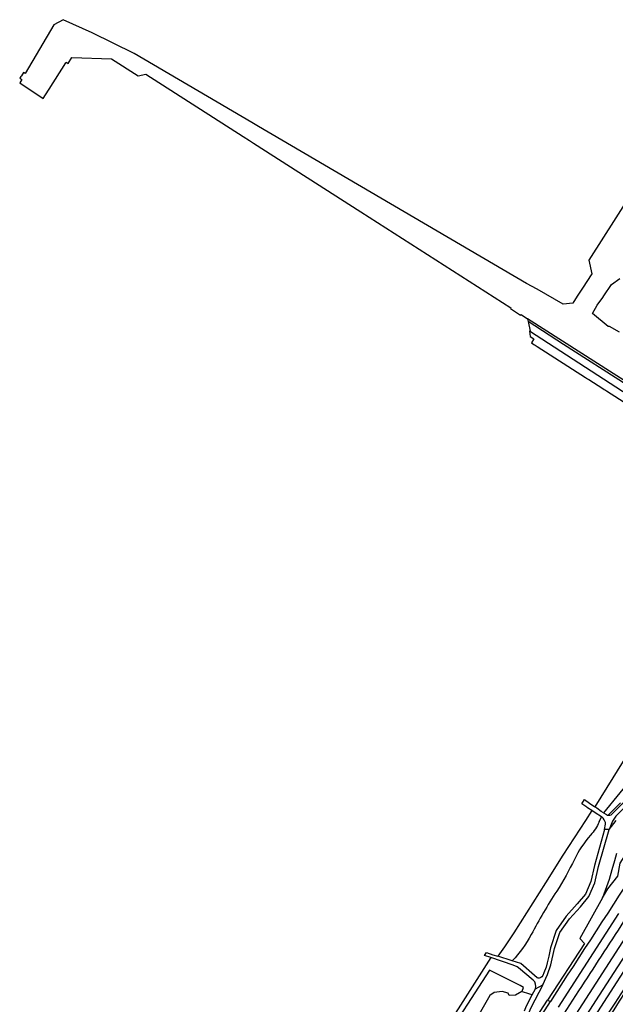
# Model space of a CAD drawing. Extents: x 165936 to 168762, y 445225 to 450407.
# Tile 15 of 69: x 166348 to 166604, y 445976 to 446399. Entities that reach past the tile are written whole.
import ezdxf

# ---------------------------------------------------------------- set-up
doc = ezdxf.new("R2010")
doc.units = 0
doc.header["$LTSCALE"] = 4
for name, color, linetype in [('G_BTD', 3, 'CONTINUOUS'), ('G_OWG', 6, 'CONTINUOUS'), ('G_OWT', 6, 'CONTINUOUS'), ('G_WGD', 7, 'CONTINUOUS'), ('G_WTD', 5, 'CONTINUOUS')]:
    doc.layers.add(name, color=color, linetype=linetype)

msp = doc.modelspace()

# ---------------------------------------------------------------- linework, layer by layer
at = {"layer": 'G_BTD', "linetype": 'Continuous', "transparency": 33554687}
for points in [[(166566.972, 446265.246), (166567.342, 446262.995), (166568.915, 446261.988), (166567.833, 446260.243), (166568.836, 446259.602), (166569.43, 446259.222), (166570.283, 446258.677), (166591.197, 446245.299), (166592.028, 446244.768), (166592.566, 446244.424), (166598.625, 446240.549), (166599.127, 446240.228), (166599.711, 446239.854), (166600.162, 446239.565), (166622.102, 446225.533)], [(166672.329, 446184.973), (166595.075, 446060.703)], [(166650.622, 446131.979), (166639.157, 446113.097), (166625.772, 446092.587), (166625.733, 446092.528), (166619.113, 446082.539), (166605.933, 446066.678), (166598.847, 446058.149)], [(166606.142, 446062.393), (166600.863, 446057.114)], [(166593.815, 446059.122), (166591.085, 446054.791), (166581.429, 446039.836), (166573.92, 446027.924), (166560.231, 446006.465), (166556.324, 446000.502), (166553.36, 445996.401)], [(166596.997, 446054.181), (166598.001, 446056.41)], [(166601.235, 446050.903), (166604.312, 446054.745)], [(166604.51, 446040.553), (166603.57, 446037.422), (166602.514, 446033.509), (166601.3, 446029.4), (166598.504, 446021.458)], [(166550.356, 445995.792), (166521.966, 445951.206)], [(166563.801, 445981.18), (166563.848, 445981.315), (166564.439, 445983.008), (166563.003, 445983.739), (166549.803, 445990.456), (166528.982, 445958.335), (166521.966, 445951.206)], [(166563.801, 445981.18), (166561.026, 445979.626), (166558.361, 445979.451), (166557.844, 445980.485), (166555.278, 445981.287), (166551.91, 445980.806), (166549.985, 445979.524), (166537.553, 445957.709), (166529.461, 445953.993), (166526.082, 445950.374), (166522.662, 445945.579), (166519.161, 445940.342), (166513.908, 445935.488), (166511.303, 445936.959), (166511.742, 445937.588)], [(166568.209, 445979.749), (166566.818, 445980.2), (166564.06, 445981.096), (166563.801, 445981.18)]]:
    msp.add_lwpolyline(points, dxfattribs=at)
for points in [[(166596.997, 446054.181, -0.0379683), (166595.379, 446051.223)], [(166593.274, 446048.477, 0.0678573), (166586.338, 446038.04)], [(166595.379, 446051.223, -0.0389617), (166593.274, 446048.477)], [(166586.338, 446038.04, -0.0311756), (166578.733, 446024.345)], [(166578.733, 446024.345, 0.021422), (166567.775, 446005.693)], [(166567.775, 446005.693, -0.0664665), (166559.622, 445994.393)]]:
    msp.add_lwpolyline(points, format="xyb", dxfattribs=at)
at = {"layer": 'G_OWG', "linetype": 'Continuous', "transparency": 33554687}
for points in [[(166662.581, 446110.923, -0.0015678), (166583.291, 445988.178)], [(166683.373, 446098.978, -0.0010999), (166601.146, 445972.277)], [(166600.985, 445969.625, -0.0013609), (166639.618, 446029.346)]]:
    msp.add_lwpolyline(points, format="xyb", dxfattribs=at)
for points in [[(166592.234, 445966.02), (166618.522, 446006.789), (166619.601, 446008.589), (166645.267, 446047.946), (166646.372, 446049.743), (166672.305, 446089.825)], [(166598.504, 446021.458), (166600.754, 446025.432), (166604.969, 446030.901), (166606.101, 446036.461), (166611.501, 446044.962), (166617.283, 446045.873), (166632.632, 446068.415)], [(166598.504, 446021.458), (166588.656, 446004.066), (166590.688, 446001.807), (166574.841, 445977.527)], [(166605.301, 446014.83), (166579.362, 445974.532)], [(166583.291, 445988.178), (166576.065, 445976.891)], [(166528.076, 445907.013), (166530.26, 445909.738), (166530.43, 445909.95), (166536.495, 445917.518), (166551.751, 445940.758), (166570.035, 445970.166), (166574.841, 445977.527)], [(166528.076, 445907.013), (166528.721, 445907.273), (166531.713, 445908.479), (166552.171, 445939.568), (166576.065, 445976.891)], [(166574.841, 445977.527), (166576.065, 445976.891)]]:
    msp.add_lwpolyline(points, dxfattribs=at)
at = {"layer": 'G_OWT', "linetype": 'Continuous', "transparency": 33554687}
for points in [[(166759.676, 446298.012), (166759.969, 446297.605), (166762.27, 446294.413), (166761.92, 446289.738), (166727.14, 446235.392), (166700.842, 446194.688), (166697.12, 446189.108), (166696.554, 446188.299), (166695.623, 446187.612), (166694.288, 446187.005), (166692.913, 446186.601), (166691.294, 446186.56), (166689.514, 446186.56), (166686.668, 446187.742), (166566.972, 446265.246)], [(166752.475, 446296.504), (166758.672, 446292.627), (166758.05, 446288.039), (166749.974, 446274.67), (166728.927, 446241.243), (166713.861, 446217.533), (166696.231, 446190.169), (166691.028, 446189.159), (166656.08, 446211.703), (166642.722, 446220.409), (166609.095, 446242.098), (166581.68, 446259.511), (166566.421, 446269.416)], [(166566.177, 446270.62), (166566.421, 446269.416)], [(166566.421, 446269.416), (166567.255, 446265.303), (166566.972, 446265.246)]]:
    msp.add_lwpolyline(points, dxfattribs=at)
at = {"layer": 'G_WGD', "linetype": 'Continuous', "transparency": 33554687}
for points in [[(166670.499, 446129.397), (166658.654, 446117.613), (166648.839, 446105.953), (166636.357, 446085.177), (166634.337, 446082.092), (166632.371, 446079.905), (166629.528, 446077.515), (166613.684, 446065.349), (166608.305, 446060.74), (166604.136, 446056.589), (166602.71, 446054.429), (166601.235, 446050.903)], [(166600.863, 446057.114), (166601.084, 446057.093), (166601.642, 446057.119), (166602.099, 446057.279), (166602.539, 446057.605), (166604.109, 446059.248), (166607.099, 446062.061), (166612.476, 446066.671), (166628.421, 446078.921), (166631.124, 446081.193), (166632.913, 446083.183), (166634.841, 446086.128), (166647.378, 446106.996), (166657.34, 446118.83), (166658.313, 446119.826)], [(166593.815, 446059.122), (166592.018, 446060.281), (166591.66, 446060.523), (166589.489, 446061.995), (166590.681, 446063.861), (166592.875, 446062.284), (166595.075, 446060.703)], [(166598.847, 446058.149), (166597.912, 446058.722), (166595.967, 446060.062), (166595.075, 446060.703)], [(166598.001, 446056.41), (166595.35, 446058.132), (166593.815, 446059.122)], [(166599.28, 446050.866), (166599.753, 446053.19), (166599.704, 446053.947), (166599.224, 446055.075), (166598.726, 446055.793), (166598.249, 446056.249), (166598.001, 446056.41)], [(166598.847, 446058.149), (166600.115, 446057.373), (166600.66, 446057.133), (166600.863, 446057.114)], [(166599.28, 446050.866), (166594.959, 446035.374), (166593.482, 446028.494), (166591.071, 446023.046), (166587.6, 446018.87), (166582.778, 446013.562), (166578.499, 446007.445), (166576.08, 446000), (166575.351, 445996.485), (166574.66, 445993.52), (166574.138, 445991.667), (166573.225, 445989.21), (166572.721, 445988.067), (166572.31, 445987.5), (166571.899, 445987.182), (166571.583, 445987.057), (166571.209, 445986.988), (166570.748, 445986.985), (166570.351, 445987.163), (166569.17, 445988.133), (166563.301, 445993.213), (166559.622, 445994.393)], [(166572.721, 445984.122), (166574.74, 445988.541), (166576.281, 445992.718), (166577.788, 445999.665), (166580.113, 446006.631), (166584.181, 446012.446), (166588.959, 446017.705), (166592.606, 446022.093), (166595.192, 446027.937), (166596.696, 446034.944), (166601.235, 446050.903)], [(166601.235, 446050.903), (166599.28, 446050.866)], [(166611.148, 446009.092), (166556.972, 445925.022)], [(166614.627, 446006.843), (166595.459, 445977.214)], [(166550.356, 445995.792), (166547.681, 445996.707), (166548.487, 445997.964), (166551.328, 445997.053), (166553.36, 445996.401)], [(166568.614, 445986.104), (166562.334, 445991.406), (166561.74, 445991.823), (166559.963, 445992.505), (166550.356, 445995.792)], [(166559.622, 445994.393), (166553.36, 445996.401)], [(166572.721, 445984.122), (166567.651, 445974.151), (166564.571, 445967.084), (166562.198, 445962.267), (166540.279, 445928.215), (166520.301, 445895.949), (166494.924, 445857.726), (166478.69, 445832.304)], [(166569.576, 445982.432), (166572.721, 445984.122)], [(166553.48, 445927.284), (166588.322, 445981.443)], [(166564.854, 445972.852), (166565.8, 445975.022), (166568.209, 445979.749)], [(166568.209, 445979.749), (166569.576, 445982.432)], [(166595.459, 445977.214), (166566.057, 445931.399), (166560.463, 445922.761)]]:
    msp.add_lwpolyline(points, dxfattribs=at)
for points in [[(166588.322, 445981.443, 0.0001789), (166607.669, 446011.341)], [(166569.576, 445982.432, 0.3067122), (166568.614, 445986.104)]]:
    msp.add_lwpolyline(points, format="xyb", dxfattribs=at)
at = {"layer": 'G_WTD', "linetype": 'Continuous', "transparency": 33554687}
for points in [[(166615.782, 446332.2), (166592.529, 446295.891), (166593.782, 446289.989), (166589.778, 446283.785), (166587.551, 446280.339), (166585.62, 446277.344), (166581.526, 446276.889), (166570.385, 446283.293), (166565.755, 446285.857), (166450.42, 446353.373), (166447.656, 446354.992), (166396.97, 446384.665), (166378.926, 446393.565), (166366.44, 446399.272), (166362.386, 446397.098), (166350.142, 446376.141), (166349.783, 446376.376), (166349.443, 446376.599), (166348.473, 446375.139), (166348.25, 446374.804), (166347.811, 446374.142), (166348.652, 446373.589), (166347.756, 446372.055), (166357.822, 446365.424), (166358.801, 446366.911), (166360.46, 446369.377), (166367.62, 446380.726), (166367.799, 446380.953), (166368.574, 446380.456), (166370.241, 446383.067), (166387.302, 446382.44), (166398.697, 446375.164), (166401.986, 446375.902), (166443.873, 446349.059), (166446.581, 446347.336), (166448.365, 446346.173), (166494.429, 446316.599), (166558.97, 446275.295), (166558.803, 446275.035), (166563.239, 446272.165), (166563.405, 446272.424), (166566.177, 446270.62)], [(166751.564, 446295.977), (166757.781, 446292.018), (166757.645, 446288.042), (166695.558, 446191.186), (166691.755, 446190.363), (166566.177, 446270.62)], [(166605.722, 446264.899), (166601.439, 446267.324), (166600.856, 446267.326), (166594.073, 446272.874), (166596.118, 446276.493), (166598.548, 446279.832), (166598.981, 446280.459), (166602.321, 446285.303), (166605.955, 446287.912)]]:
    msp.add_lwpolyline(points, dxfattribs=at)

doc.saveas('drawing.dxf')
